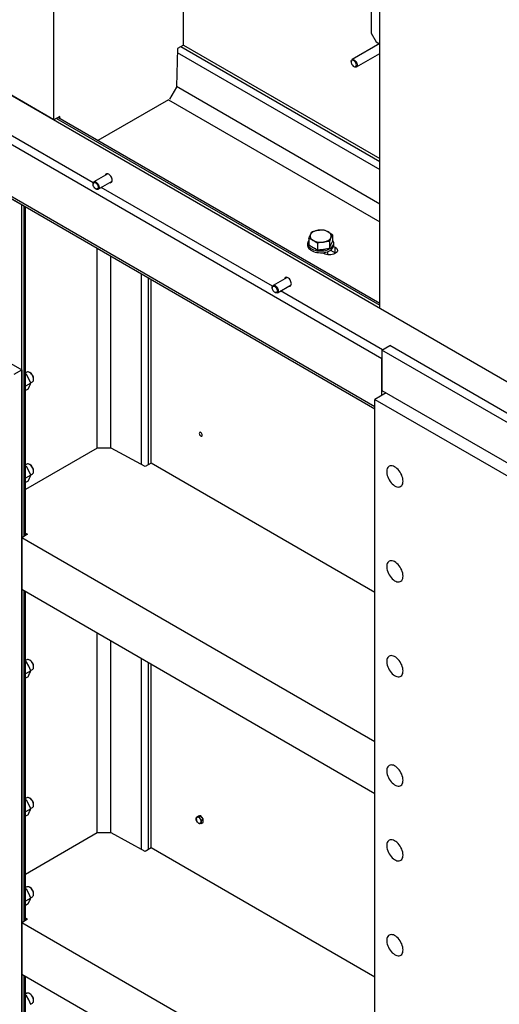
# Model space of a CAD drawing. Header units: millimetres. Extents: x 0 to 25230, y 0 to 17820.
# Tile 134 of 244: x 18025 to 18707, y 8066 to 9463. Entities that reach past the tile are written whole.
import ezdxf

# ---------------------------------------------------------------- set-up
doc = ezdxf.new("R2010")
doc.units = ezdxf.units.MM
doc.linetypes.add('SLD-Sólida', pattern=[0])
doc.layers.add('ATENÇÃO', color=1, linetype='SLD-Sólida')
doc.layers.add('REFERÊNCIAS', color=9, linetype='SLD-Sólida')
doc.styles.get("Standard").update_dxf_attribs({"font": 'CALIBRI.TTF'})
doc.dimstyles.new('SLDDIMSTYLE0', dxfattribs={"dimtxt": 0.18, "dimasz": 52.5, "dimexe": 0, "dimexo": 0.0625, "dimgap": 0, "dimtad": 0, "dimtih": 1, "dimtoh": 1, "dimdec": 0, "dimrnd": 1e-09, "dimzin": 0, "dimdsep": 46, "dimtxsty": 'Standard', "dimblk1": 'NONE', "dimblk2": 'NONE', "dimsah": 1, "dimcen": 0.09, "dimadec": 0, "dimazin": 0, "dimtfac": 52.5, "dimtdec": 0, "dimtofl": 0, "dimtmove": 0, "dimatfit": 3, "dimldrblk": 'NONE', "dimfxl": 0, "dimfrac": 2, "dimtolj": 1, "dimtzin": 0, "dimarcsym": 0})

# ---------------------------------------------------------------- blocks, each defined once
blk = doc.blocks.new('_None')

msp = doc.modelspace()

# ---------------------------------------------------------------- linework, layer by layer
at = {"layer": 'REFERÊNCIAS', "linetype": 'SLD-Sólida', "lineweight": 25, "ltscale": 30}
for p, q in [((14888.6, 11160.2), (19074.7, 8743.6)), ((18540.1, 8982), (15400.6, 10794.4)), ((15400.6, 10720.9), (18530.2, 8914.2)), ((15411.9, 10711.1), (18530.2, 8910.9)), ((18537.3, 9053.8), (18537.3, 9939.7)), ((18074.1, 9321.2), (18074.1, 9821.7)), ((18524.9, 9561.5), (18524.9, 9444)), ((18258, 9427.3), (18258, 9560.5)), ((18524.9, 9444), (18532, 9431.7)), ((18249.5, 9422.4), (18248.1, 9368.3)), ((18258, 9427.3), (18249.5, 9422.4)), ((18254.4, 9425.3), (18537.3, 9262)), ((18258, 9427.3), (18537.3, 9266.1)), ((18537.3, 9429.5), (18497.8, 9406.7)), ((18532, 9431.7), (18536.6, 9429.1)), ((18249.3, 9417), (18537.3, 9250.7)), ((18503.8, 9396.3), (18537.3, 9415.6)), ((18496.5, 9403.9), (18496.5, 9403.2)), ((18500.2, 9396.9), (18500.8, 9396.6)), ((18129.9, 9231.8), (17872.6, 9380.4)), ((18248, 9367.6), (18238.3, 9350.7)), ((18248.1, 9368.9), (18537.3, 9202)), ((18074.1, 9321.2), (18010.5, 9357.9)), ((18236.8, 9349.8), (18136.3, 9291.8)), ((18236.8, 9349.8), (18537.3, 9176.3)), ((18082.6, 9326.1), (18074.1, 9321.2)), ((18077.7, 9323.2), (18537.3, 9057.9)), ((18537.3, 9060.3), (18079.7, 9324.4)), ((18082.7, 9322.7), (18082.6, 9326.1)), ((18150.7, 9244.6), (18130.9, 9233.1)), ((17964.5, 9237.2), (18028.2, 9200.5)), ((18129.7, 9230.4), (18129.7, 9229.7)), ((18136.9, 9222.7), (18156.7, 9234.2)), ((18384.5, 9084.9), (18141.3, 9225.3)), ((18133.3, 9223.4), (18133.9, 9223)), ((18028.2, 9200.5), (18028.4, 9200.6)), ((18028.2, 7635.2), (18028.2, 9200.5)), ((18031.7, 8729.9), (18031.7, 9198.7)), ((18033.8, 8731.1), (18033.8, 9197.5)), ((18469.9, 9158.1), (18469.9, 9148.7)), ((18434.6, 9145.7), (18434.6, 9143.2)), ((18436.4, 9152.9), (18436.4, 9143.6)), ((18436.4, 9143.6), (18442.5, 9140)), ((18448.7, 9145.9), (18448.7, 9136.5)), ((18465.4, 9148.5), (18465.4, 9139.1)), ((18465.4, 9139.1), (18467.6, 9143.9)), ((18467.6, 9143.9), (18469.9, 9148.7)), ((18471.4, 9141.6), (18473.6, 9140.3)), ((18471.6, 9143.2), (18471.6, 9145.7)), ((18135.7, 8855.2), (18135.7, 9138.7)), ((18155.1, 8855.2), (18155.1, 9127.5)), ((18442.5, 9140), (18448.7, 9136.5)), ((18448.7, 9136.5), (18457, 9137.8)), ((18455.9, 9132.6), (18458.1, 9131.4)), ((18457, 9137.8), (18465.4, 9139.1)), ((18463.1, 9129.7), (18463.1, 9134.2)), ((18464, 9129.6), (18463.1, 9130.1)), ((18466.9, 9136.1), (18473.7, 9132.2)), ((18466.9, 9136.1), (18473.6, 9132.2)), ((18466.9, 9136.1), (18473.6, 9132.2)), ((18466.9, 9136.1), (18473.7, 9132.2)), ((18473.6, 9132.2), (18473.6, 9140.3)), ((18473.6, 9132.2), (18473.7, 9132.2)), ((18474.3, 9131.8), (18473.6, 9132.2)), ((18473.6, 9132.2), (18474.3, 9131.8)), ((18473.7, 9132.2), (18473.6, 9132.2)), ((18473.6, 9131.4), (18473.6, 9132.2)), ((18474.3, 9131.8), (18473.7, 9132.2)), ((18198.7, 8831.7), (18198.7, 9102.3)), ((18208.5, 8832), (18208.5, 9096.7)), ((18212, 8834), (18212, 9094.6)), ((18405.3, 9097.6), (18385.5, 9086.2)), ((18391.5, 9075.8), (18411.3, 9087.2)), ((18384.2, 9083.4), (18384.2, 9082.7)), ((18387.8, 9076.4), (18388.5, 9076.1)), ((18540.8, 8994.6), (18395.9, 9078.3)), ((18537.3, 9053.8), (18721.1, 8947.7)), ((17922.1, 9027.4), (18028.2, 8966.2)), ((18540.1, 8994.2), (18551.4, 9000.7)), ((18540.1, 8994.2), (18540.1, 8937.1)), ((19063.4, 8692.1), (18540.1, 8994.2)), ((19074.7, 8698.7), (18551.4, 9000.7)), ((18540.1, 8930.1), (18540.1, 8982)), ((18017.6, 8960.1), (18028.2, 8966.2)), ((18028.2, 8966.2), (18028.2, 7776.4)), ((18035.5, 8963), (18033.8, 8962)), ((18035.1, 8959.7), (18033.8, 8960.4)), ((18035.1, 8959.7), (18033.8, 8958.9)), ((18038.4, 8953.7), (18035.1, 8959.7)), ((18040.2, 8962.2), (18039.5, 8962.6)), ((18041.1, 8947.3), (18033.8, 8943.1)), ((18041.1, 8947.3), (18038.4, 8953.7)), ((18040.9, 8947.7), (18043.5, 8949.2)), ((18045.1, 8952.8), (18045.1, 8953.6)), ((18037.3, 8939), (18033.8, 8936.9)), ((18037.3, 8939), (18039.5, 8943.3)), ((18546.1, 8933.6), (18530.2, 8924.4)), ((18540.1, 8937.1), (19063.4, 8635)), ((18530.2, 7813.9), (18530.2, 8924.4)), ((18530.2, 8924.4), (19223.2, 8524.4)), ((18135.7, 8855.2), (18033.8, 8796.4)), ((18155.4, 8855.2), (18135.7, 8855.2)), ((18203.5, 8829.1), (18155.4, 8855.2)), ((18212, 8834), (18203.5, 8829.1)), ((18530.2, 8650.3), (18212, 8834)), ((18035.5, 8832.4), (18033.8, 8831.4)), ((18035.1, 8829), (18033.8, 8829.7)), ((18035.1, 8829), (18033.8, 8828.3)), ((18038.4, 8823), (18035.1, 8829)), ((18041.1, 8816.6), (18038.4, 8823)), ((18040.2, 8831.6), (18039.5, 8832)), ((18045.1, 8822.2), (18045.1, 8823)), ((18041.1, 8816.6), (18033.8, 8812.4)), ((18037.3, 8808.3), (18033.8, 8806.3)), ((18037.3, 8808.3), (18039.5, 8812.7)), ((18040.9, 8817), (18043.5, 8818.5)), ((18036.7, 8732.8), (18028.2, 8727.9)), ((18530.2, 8438.1), (18028.2, 8727.9)), ((18028.2, 8727.9), (18028.2, 8654.4)), ((18033.8, 8734.6), (18036.7, 8732.8)), ((18530.2, 8364.6), (18028.2, 8654.4)), ((18031.7, 8183.6), (18031.7, 8652.3)), ((18033.8, 8184.8), (18033.8, 8651.2)), ((18135.7, 8308.9), (18135.7, 8592.3)), ((18155.1, 8308.9), (18155.1, 8581.1)), ((18035.5, 8554.7), (18033.8, 8553.8)), ((18040.2, 8553.9), (18039.5, 8554.4)), ((18198.7, 8285.3), (18198.7, 8555.9)), ((18035.1, 8551.4), (18033.8, 8552.1)), ((18035.1, 8551.4), (18033.8, 8550.6)), ((18038.4, 8545.4), (18035.1, 8551.4)), ((18041.1, 8539), (18038.4, 8545.4)), ((18040.9, 8539.4), (18043.5, 8540.9)), ((18045.1, 8544.6), (18045.1, 8545.4)), ((18208.5, 8285.6), (18208.5, 8550.3)), ((18212, 8287.7), (18212, 8548.3)), ((18041.1, 8539), (18033.8, 8534.8)), ((18037.3, 8530.7), (18033.8, 8528.7)), ((18037.3, 8530.7), (18039.5, 8535.1)), ((18035.5, 8358.8), (18033.8, 8357.8)), ((18035.1, 8355.4), (18033.8, 8356.1)), ((18035.1, 8355.4), (18033.8, 8354.7)), ((18038.4, 8349.4), (18035.1, 8355.4)), ((18041.1, 8343), (18038.4, 8349.4)), ((18040.2, 8358), (18039.5, 8358.4)), ((18040.9, 8343.4), (18043.5, 8344.9)), ((18045.1, 8348.6), (18045.1, 8349.4)), ((18041.1, 8343), (18033.8, 8338.8)), ((18037.3, 8334.7), (18033.8, 8332.7)), ((18037.3, 8334.7), (18039.5, 8339.1)), ((18276.3, 8328.8), (18276.4, 8331.3)), ((18276.4, 8331.3), (18279, 8332.8)), ((18276.4, 8331.3), (18278, 8331.3)), ((18278, 8331.3), (18279.9, 8331.6)), ((18280.8, 8333), (18279, 8332.8)), ((18279.9, 8331.6), (18282.6, 8333.1)), ((18279.9, 8331.6), (18281.6, 8329.3)), ((18282.6, 8333.1), (18280.8, 8333)), ((18284.3, 8330.9), (18282.6, 8333.1)), ((18286.1, 8328.7), (18284.3, 8330.9)), ((18278, 8324.3), (18276.4, 8326.6)), ((18279.9, 8322.2), (18278, 8324.3)), ((18281.6, 8322.2), (18279.9, 8322.2)), ((18281.6, 8329.3), (18283.5, 8327.2)), ((18283.5, 8322.5), (18281.6, 8322.2)), ((18283.5, 8327.2), (18283.3, 8324.7)), ((18283.5, 8327.2), (18286.1, 8328.7)), ((18283.5, 8322.5), (18286.1, 8324)), ((18286.1, 8326.4), (18286.1, 8328.7)), ((18286.1, 8324), (18286.1, 8326.4)), ((18135.7, 8308.9), (18033.8, 8250.1)), ((18155.4, 8308.9), (18135.7, 8308.9)), ((18203.5, 8282.7), (18155.4, 8308.9)), ((18212, 8287.7), (18203.5, 8282.7)), ((18530.2, 8104), (18212, 8287.7)), ((18035.5, 8232.2), (18033.8, 8231.2)), ((18035.1, 8228.9), (18033.8, 8229.6)), ((18035.1, 8228.9), (18033.8, 8228.1)), ((18038.4, 8222.9), (18035.1, 8228.9)), ((18041.1, 8216.5), (18038.4, 8222.9)), ((18040.2, 8231.4), (18039.5, 8231.8)), ((18045.1, 8222), (18045.1, 8222.8)), ((18041.1, 8216.5), (18033.8, 8212.2)), ((18037.3, 8208.2), (18033.8, 8206.1)), ((18037.3, 8208.2), (18039.5, 8212.5)), ((18040.9, 8216.9), (18043.5, 8218.4)), ((18036.7, 8186.4), (18028.2, 8181.5)), ((18530.2, 7891.7), (18028.2, 8181.5)), ((18028.2, 8181.5), (18028.2, 8108)), ((18033.8, 8188.2), (18036.7, 8186.4)), ((18530.2, 7818.2), (18028.2, 8108)), ((18031.7, 7637.2), (18031.7, 8106)), ((18033.8, 7640.1), (18033.8, 8104.8)), ((18035.5, 8081.2), (18033.8, 8080.2)), ((18040.2, 8080.4), (18039.5, 8080.8)), ((18035.1, 8077.8), (18033.8, 8078.5)), ((18035.1, 8077.8), (18033.8, 8077)), ((18038.4, 8071.8), (18035.1, 8077.8)), ((18041.1, 8065.4), (18038.4, 8071.8)), ((18040.9, 8065.8), (18043.5, 8067.3)), ((18045.1, 8071), (18045.1, 8071.8))]:
    msp.add_line(p, q, dxfattribs=at)
at = {"layer": 'REFERÊNCIAS', "linetype": 'SLD-Sólida', "lineweight": 25, "ltscale": 30, "flags": 128}
for points in [[(18496.5, 9403.9), (18496.6, 9404.8), (18496.9, 9405.8), (18497.5, 9406.5), (18498.3, 9406.9), (18499.2, 9406.9), (18500.3, 9406.6), (18501.3, 9406), (18502.3, 9405.1), (18503.3, 9404), (18504.1, 9402.7), (18504.6, 9401.3), (18504.9, 9400), (18505, 9398.7), (18504.8, 9397.6), (18504.4, 9396.8), (18503.7, 9396.2), (18502.8, 9396), (18501.8, 9396.1), (18500.8, 9396.6), (18500.8, 9396.6)], [(18500.2, 9396.9), (18501.1, 9396.5), (18502, 9396.4), (18502.8, 9396.7), (18503.4, 9397.3), (18503.7, 9398.2), (18503.8, 9399.3), (18503.6, 9400.5), (18503.1, 9401.8), (18502.5, 9403), (18501.6, 9404.1), (18500.7, 9405), (18499.7, 9405.5), (18498.7, 9405.8), (18497.9, 9405.7), (18497.2, 9405.2), (18496.7, 9404.5), (18496.5, 9403.5), (18496.6, 9402.3), (18496.9, 9401), (18497.5, 9399.8), (18498.3, 9398.6), (18499.2, 9397.6), (18500.2, 9396.9)], [(18156.9, 9235.5), (18156.7, 9236.8), (18156.4, 9238.2), (18155.8, 9239.6), (18155, 9241), (18154.1, 9242.2), (18153, 9243.3), (18151.9, 9244), (18150.8, 9244.5), (18149.8, 9244.7), (18148.8, 9244.6), (18148, 9244.1), (18147.5, 9243.4), (18147.1, 9242.5)], [(18129.7, 9230.4), (18129.7, 9230.7), (18129.9, 9231.8), (18130.4, 9232.7), (18131, 9233.2), (18131.9, 9233.4), (18132.9, 9233.3), (18134, 9232.8), (18135, 9232), (18136, 9231), (18136.9, 9229.7)], [(18135.8, 9229.1), (18136.4, 9227.9), (18136.8, 9226.6), (18136.9, 9225.4), (18136.8, 9224.4), (18136.4, 9223.6), (18135.7, 9223.1), (18134.9, 9222.9), (18134, 9223.1), (18133, 9223.6), (18132, 9224.4), (18131.1, 9225.4), (18130.4, 9226.6), (18129.9, 9227.9), (18129.7, 9229.1), (18129.7, 9230.3), (18130, 9231.2), (18130.5, 9231.9), (18131.2, 9232.2), (18132.1, 9232.2), (18133.1, 9231.9), (18134.1, 9231.2), (18135, 9230.3), (18135.8, 9229.1)], [(18136.9, 9229.7), (18137.5, 9228.4), (18138, 9227), (18138.1, 9225.7), (18138.1, 9224.5), (18137.7, 9223.6), (18137.1, 9222.9), (18136.4, 9222.5), (18135.4, 9222.5), (18134.4, 9222.8), (18133.9, 9223)], [(18153.1, 9232.1), (18154.1, 9231.9), (18155, 9232.1), (18155.8, 9232.5), (18156.4, 9233.3), (18156.7, 9234.3), (18156.9, 9235.5)], [(18438.7, 9158.3), (18438.3, 9157.2), (18438.1, 9156), (18438.3, 9154.9), (18438.7, 9153.8), (18439.3, 9152.7), (18440.2, 9151.7), (18441.2, 9150.8), (18442.5, 9149.9)], [(18449.3, 9164.4), (18447.4, 9164), (18445.6, 9163.5), (18444, 9162.9), (18442.5, 9162.2), (18441.2, 9161.3), (18440.2, 9160.4), (18439.3, 9159.4), (18438.7, 9158.3)], [(18467.6, 9153.8), (18468, 9154.9), (18468.1, 9156), (18468, 9157.2), (18467.6, 9158.3), (18467, 9159.4), (18466.1, 9160.4), (18465, 9161.3), (18463.7, 9162.2)], [(18436.4, 9150.2), (18436.1, 9149.8), (18435.3, 9148.4), (18434.8, 9147), (18434.6, 9145.5), (18434.9, 9144), (18435.4, 9142.5), (18436.4, 9141.1), (18437.6, 9139.8), (18439.2, 9138.6), (18441, 9137.6), (18443.1, 9136.7), (18445.3, 9136), (18447.7, 9135.4), (18450.2, 9135.1), (18452.8, 9135), (18455.4, 9135.1), (18457.9, 9135.3), (18460.4, 9135.8), (18462.7, 9136.5), (18464.8, 9137.4), (18466.7, 9138.4), (18468.3, 9139.5), (18469.6, 9140.8), (18470.6, 9142.2), (18471.3, 9143.6), (18471.6, 9145.1), (18471.6, 9146.6), (18471.2, 9148.1), (18470.4, 9149.5), (18469.9, 9150.2)], [(18434.6, 9143.2), (18434.6, 9143), (18434.9, 9141.5), (18435.4, 9140.1), (18436.4, 9138.7), (18437.6, 9137.4), (18439.2, 9136.2), (18441, 9135.1), (18443.1, 9134.2), (18445.3, 9133.5), (18447.7, 9133), (18450.2, 9132.7), (18452.8, 9132.5), (18455.4, 9132.6), (18457.9, 9132.9), (18460.4, 9133.4), (18462.7, 9134), (18464.8, 9134.9), (18466.7, 9135.9), (18468.3, 9137.1), (18469.6, 9138.4), (18470.6, 9139.7), (18471.3, 9141.2), (18471.6, 9142.6), (18471.6, 9143.2)], [(18442.5, 9139.5), (18441, 9140.5), (18440, 9141.5)], [(18457, 9147.7), (18458.9, 9148), (18460.6, 9148.5), (18462.3, 9149.2), (18463.7, 9149.9), (18465, 9150.8), (18466.1, 9151.7), (18467, 9152.7), (18467.6, 9153.8)], [(18446, 9138), (18444.3, 9138.7), (18442.5, 9139.5)], [(18473.6, 9140.3), (18474.9, 9139.4), (18475.9, 9138.4), (18476.6, 9137.3), (18476.9, 9136.1), (18476.8, 9135), (18476.3, 9133.8), (18475.5, 9132.8), (18474.3, 9131.8), (18472.9, 9131), (18471.2, 9130.3), (18469.4, 9129.8), (18467.4, 9129.6), (18465.4, 9129.5), (18463.4, 9129.7), (18461.4, 9130), (18459.7, 9130.6), (18458.1, 9131.4)], [(18384.2, 9083.4), (18384.2, 9083.8), (18384.4, 9084.9), (18384.9, 9085.7), (18385.6, 9086.2), (18386.5, 9086.4), (18387.5, 9086.3), (18388.5, 9085.8), (18389.6, 9085.1), (18390.6, 9084), (18391.4, 9082.8)], [(18411.4, 9088.5), (18411.3, 9089.9), (18410.9, 9091.3), (18410.3, 9092.7), (18409.6, 9094.1), (18408.6, 9095.3), (18407.6, 9096.3), (18406.5, 9097.1), (18405.4, 9097.6), (18404.3, 9097.8), (18403.4, 9097.6), (18402.6, 9097.2), (18402, 9096.4), (18401.7, 9095.5)], [(18407.7, 9085.1), (18408.6, 9085), (18409.6, 9085.1), (18410.3, 9085.6), (18410.9, 9086.3), (18411.3, 9087.3), (18411.4, 9088.5)], [(18390.4, 9082.2), (18391, 9080.9), (18391.4, 9079.6), (18391.5, 9078.5), (18391.3, 9077.4), (18390.9, 9076.6), (18390.3, 9076.1), (18389.5, 9075.9), (18388.5, 9076.1), (18387.5, 9076.6), (18386.6, 9077.4), (18385.7, 9078.5), (18385, 9079.7), (18384.5, 9080.9), (18384.2, 9082.2), (18384.3, 9083.3), (18384.5, 9084.2), (18385.1, 9084.9), (18385.8, 9085.2), (18386.7, 9085.2), (18387.7, 9084.9), (18388.6, 9084.2), (18389.6, 9083.3), (18390.4, 9082.2)], [(18391.4, 9082.8), (18392.1, 9081.4), (18392.5, 9080.1), (18392.7, 9078.8), (18392.6, 9077.6), (18392.3, 9076.6), (18391.7, 9075.9), (18390.9, 9075.6), (18390, 9075.5), (18388.9, 9075.8), (18388.5, 9076.1)], [(18045.1, 8952.8), (18045, 8954.3), (18044.6, 8955.9), (18044, 8957.4), (18043.1, 8959), (18042.1, 8960.3), (18041, 8961.5), (18039.8, 8962.4), (18038.6, 8963.1), (18037.4, 8963.4), (18036.3, 8963.3), (18035.5, 8963)], [(18284.9, 8873.6), (18284.7, 8874.5), (18284.4, 8875.5), (18283.8, 8876.4), (18283.1, 8877.1), (18282.4, 8877.5), (18281.7, 8877.6), (18281.1, 8877.4), (18280.7, 8876.8), (18280.6, 8876.1), (18280.7, 8875.2), (18281.1, 8874.2), (18281.7, 8873.3), (18282.4, 8872.6), (18283.1, 8872.2), (18283.8, 8872.1), (18284.4, 8872.3), (18284.7, 8872.8), (18284.9, 8873.6)], [(18282.7, 8877.3), (18282.4, 8877.5), (18281.7, 8877.6), (18281.1, 8877.4), (18280.8, 8876.8), (18280.6, 8876.1), (18280.8, 8875.2), (18281.1, 8874.2), (18281.7, 8873.3), (18282.4, 8872.7), (18283.1, 8872.2), (18283.8, 8872.1), (18284.4, 8872.3), (18284.7, 8872.9), (18284.9, 8873.6)], [(18045.1, 8822.2), (18045, 8823.7), (18044.6, 8825.2), (18044, 8826.8), (18043.1, 8828.3), (18042.1, 8829.7), (18041, 8830.9), (18039.8, 8831.8), (18038.6, 8832.4), (18037.4, 8832.7), (18036.3, 8832.7), (18035.5, 8832.4)], [(18570.2, 8808.2), (18570, 8810.3), (18569.7, 8812.4), (18569.1, 8814.6), (18568.2, 8816.8), (18567.2, 8819), (18566, 8821), (18564.6, 8823), (18563.1, 8824.7), (18561.5, 8826.3), (18559.8, 8827.6), (18558.1, 8828.7), (18556.4, 8829.5), (18554.7, 8829.9), (18553.2, 8830), (18551.7, 8829.9), (18550.4, 8829.4), (18549.3, 8828.5), (18548.3, 8827.5), (18547.6, 8826.1), (18547.1, 8824.5), (18546.9, 8822.7), (18546.9, 8820.7), (18547.1, 8818.6), (18547.6, 8816.5), (18548.3, 8814.3), (18549.3, 8812.1), (18550.4, 8810), (18551.7, 8807.9), (18553.2, 8806.1), (18554.7, 8804.4), (18556.4, 8803), (18558.1, 8801.8), (18559.8, 8800.9), (18561.5, 8800.2), (18563.1, 8799.9), (18564.6, 8800), (18566, 8800.3), (18567.2, 8801), (18568.2, 8801.9), (18569.1, 8803.2), (18569.7, 8804.7), (18570, 8806.4), (18570.2, 8808.2)], [(18570.2, 8673.5), (18570, 8675.6), (18569.7, 8677.7), (18569.1, 8679.9), (18568.2, 8682.1), (18567.2, 8684.2), (18566, 8686.3), (18564.6, 8688.2), (18563.1, 8690), (18561.5, 8691.6), (18559.8, 8692.9), (18558.1, 8694), (18556.4, 8694.7), (18554.7, 8695.2), (18553.2, 8695.3), (18551.7, 8695.1), (18550.4, 8694.6), (18549.3, 8693.8), (18548.3, 8692.7), (18547.6, 8691.4), (18547.1, 8689.8), (18546.9, 8688), (18546.9, 8686), (18547.1, 8683.9), (18547.6, 8681.7), (18548.3, 8679.5), (18549.3, 8677.4), (18550.4, 8675.2), (18551.7, 8673.2), (18553.2, 8671.4), (18554.7, 8669.7), (18556.4, 8668.2), (18558.1, 8667), (18559.8, 8666.1), (18561.5, 8665.5), (18563.1, 8665.2), (18564.6, 8665.2), (18566, 8665.6), (18567.2, 8666.2), (18568.2, 8667.2), (18569.1, 8668.4), (18569.7, 8669.9), (18570, 8671.6), (18570.2, 8673.5)], [(18045.1, 8544.6), (18045, 8546), (18044.6, 8547.6), (18044, 8549.2), (18043.1, 8550.7), (18042.1, 8552.1), (18041, 8553.2), (18039.8, 8554.2), (18038.6, 8554.8), (18037.4, 8555.1), (18036.3, 8555.1), (18035.5, 8554.7)], [(18570.2, 8538.8), (18570, 8540.8), (18569.7, 8543), (18569.1, 8545.1), (18568.2, 8547.3), (18567.2, 8549.5), (18566, 8551.6), (18564.6, 8553.5), (18563.1, 8555.3), (18561.5, 8556.9), (18559.8, 8558.2), (18558.1, 8559.2), (18556.4, 8560), (18554.7, 8560.5), (18553.2, 8560.6), (18551.7, 8560.4), (18550.4, 8559.9), (18549.3, 8559.1), (18548.3, 8558), (18547.6, 8556.6), (18547.1, 8555), (18546.9, 8553.2), (18546.9, 8551.3), (18547.1, 8549.2), (18547.6, 8547), (18548.3, 8544.8), (18549.3, 8542.6), (18550.4, 8540.5), (18551.7, 8538.5), (18553.2, 8536.6), (18554.7, 8534.9), (18556.4, 8533.5), (18558.1, 8532.3), (18559.8, 8531.4), (18561.5, 8530.8), (18563.1, 8530.5), (18564.6, 8530.5), (18566, 8530.9), (18567.2, 8531.5), (18568.2, 8532.5), (18569.1, 8533.7), (18569.7, 8535.2), (18570, 8536.9), (18570.2, 8538.8)], [(18570.2, 8383.6), (18570, 8385.7), (18569.7, 8387.8), (18569.1, 8390), (18568.2, 8392.2), (18567.2, 8394.4), (18566, 8396.4), (18564.6, 8398.4), (18563.1, 8400.1), (18561.5, 8401.7), (18559.8, 8403), (18558.1, 8404.1), (18556.4, 8404.9), (18554.7, 8405.3), (18553.2, 8405.4), (18551.7, 8405.3), (18550.4, 8404.8), (18549.3, 8403.9), (18548.3, 8402.8), (18547.6, 8401.5), (18547.1, 8399.9), (18546.9, 8398.1), (18546.9, 8396.1), (18547.1, 8394), (18547.6, 8391.9), (18548.3, 8389.7), (18549.3, 8387.5), (18550.4, 8385.4), (18551.7, 8383.3), (18553.2, 8381.5), (18554.7, 8379.8), (18556.4, 8378.4), (18558.1, 8377.2), (18559.8, 8376.3), (18561.5, 8375.6), (18563.1, 8375.3), (18564.6, 8375.4), (18566, 8375.7), (18567.2, 8376.4), (18568.2, 8377.3), (18569.1, 8378.6), (18569.7, 8380.1), (18570, 8381.8), (18570.2, 8383.6)], [(18045.1, 8348.6), (18045, 8350.1), (18044.6, 8351.6), (18044, 8353.2), (18043.1, 8354.7), (18042.1, 8356.1), (18041, 8357.3), (18039.8, 8358.2), (18038.6, 8358.8), (18037.4, 8359.1), (18036.3, 8359.1), (18035.5, 8358.8)], [(18280.5, 8332.9), (18281.1, 8333), (18281.5, 8333)], [(18570.2, 8277.5), (18570, 8279.5), (18569.7, 8281.7), (18569.1, 8283.9), (18568.2, 8286), (18567.2, 8288.2), (18566, 8290.3), (18564.6, 8292.2), (18563.1, 8294), (18561.5, 8295.6), (18559.8, 8296.9), (18558.1, 8297.9), (18556.4, 8298.7), (18554.7, 8299.2), (18553.2, 8299.3), (18551.7, 8299.1), (18550.4, 8298.6), (18549.3, 8297.8), (18548.3, 8296.7), (18547.6, 8295.3), (18547.1, 8293.7), (18546.9, 8291.9), (18546.9, 8290), (18547.1, 8287.9), (18547.6, 8285.7), (18548.3, 8283.5), (18549.3, 8281.3), (18550.4, 8279.2), (18551.7, 8277.2), (18553.2, 8275.3), (18554.7, 8273.7), (18556.4, 8272.2), (18558.1, 8271), (18559.8, 8270.1), (18561.5, 8269.5), (18563.1, 8269.2), (18564.6, 8269.2), (18566, 8269.6), (18567.2, 8270.2), (18568.2, 8271.2), (18569.1, 8272.4), (18569.7, 8273.9), (18570, 8275.6), (18570.2, 8277.5)], [(18045.1, 8222), (18045, 8223.5), (18044.6, 8225.1), (18044, 8226.6), (18043.1, 8228.2), (18042.1, 8229.5), (18041, 8230.7), (18039.8, 8231.6), (18038.6, 8232.3), (18037.4, 8232.6), (18036.3, 8232.5), (18035.5, 8232.2)], [(18570.2, 8142.8), (18570, 8144.8), (18569.7, 8146.9), (18569.1, 8149.1), (18568.2, 8151.3), (18567.2, 8153.5), (18566, 8155.6), (18564.6, 8157.5), (18563.1, 8159.3), (18561.5, 8160.8), (18559.8, 8162.2), (18558.1, 8163.2), (18556.4, 8164), (18554.7, 8164.4), (18553.2, 8164.6), (18551.7, 8164.4), (18550.4, 8163.9), (18549.3, 8163.1), (18548.3, 8162), (18547.6, 8160.6), (18547.1, 8159), (18546.9, 8157.2), (18546.9, 8155.2), (18547.1, 8153.1), (18547.6, 8151), (18548.3, 8148.8), (18549.3, 8146.6), (18550.4, 8144.5), (18551.7, 8142.5), (18553.2, 8140.6), (18554.7, 8138.9), (18556.4, 8137.5), (18558.1, 8136.3), (18559.8, 8135.4), (18561.5, 8134.8), (18563.1, 8134.5), (18564.6, 8134.5), (18566, 8134.8), (18567.2, 8135.5), (18568.2, 8136.5), (18569.1, 8137.7), (18569.7, 8139.2), (18570, 8140.9), (18570.2, 8142.8)], [(18045.1, 8071), (18045, 8072.4), (18044.6, 8074), (18044, 8075.6), (18043.1, 8077.1), (18042.1, 8078.5), (18041, 8079.6), (18039.8, 8080.6), (18038.6, 8081.2), (18037.4, 8081.5), (18036.3, 8081.5), (18035.5, 8081.2)]]:
    msp.add_lwpolyline(points, dxfattribs=at)
at = {"layer": 'REFERÊNCIAS', "linetype": 'SLD-Sólida', "lineweight": 25, "ltscale": 900}
for centre, radius, start, end in [((18453.2, 9141.7), 23, 62.6428, 99.7711), ((18453.1, 9170.4), 23, 242.6428, 279.7711), ((18462, 9146), 6.17, 320.0664, 350.1366), ((18453.3, 9160.5), 23.5, 266.8366, 290.7494), ((18034.5, 8953.2), 10.7, 2.3949, 57.5997), ((18041.2, 8952.4), 3.96, 305.1269, 6.1853), ((18034.5, 8822.5), 10.7, 2.3949, 57.5997), ((18041.2, 8821.8), 3.96, 305.1269, 6.1853), ((18034.5, 8544.9), 10.7, 2.3949, 57.5997), ((18041.2, 8544.1), 3.96, 305.1269, 6.1853), ((18034.5, 8349), 10.7, 2.3949, 57.5997), ((18041.2, 8348.2), 3.96, 305.1269, 6.1853), ((18278.4, 8329.2), 2.2, 100.5468, 189.2519), ((18277.8, 8326.8), 4.56, 33.4349, 86.5705), ((18278.4, 8326), 7.85, 26.872, 50.7172), ((18283.9, 8329.2), 7.67, 182.6393, 219.7721), ((18281.8, 8326.8), 4.56, 213.4349, 266.5705), ((18275.7, 8324.4), 7.67, 2.6393, 39.7721), ((18281.2, 8324.4), 2.2, 280.5468, 9.2519), ((18281.6, 8326.5), 4.67, 345.5647, 14.4353), ((18034.5, 8222.4), 10.7, 2.3949, 57.5997), ((18041.2, 8221.6), 3.96, 305.1269, 6.1853), ((18034.5, 8071.3), 10.7, 2.3949, 57.5997), ((18041.2, 8070.5), 3.96, 305.1269, 6.1853)]:
    msp.add_arc(centre, radius, start, end, dxfattribs=at)
at = {"layer": 'REFERÊNCIAS', "linetype": 'SLD-Sólida', "lineweight": 25, "ltscale": 30}
for points, knots in [([(18436.4, 9152.9), (18436.8, 9153.9), (18437.5, 9155.8), (18438.3, 9157.4), (18438.7, 9158.3)], [0, 0, 0, 0, 0.498963, 1, 1, 1, 1]), ([(18438.7, 9158.3), (18439, 9159.1), (18439.8, 9160.6), (18440.5, 9161.9), (18440.9, 9162.6)], [0, 0, 0, 0, 0.498791, 1, 1, 1, 1]), ([(18440.9, 9162.6), (18442.3, 9163), (18445.1, 9163.7), (18447.9, 9164.2), (18449.3, 9164.4)], [0, 0, 0, 0, 0.498963, 1, 1, 1, 1]), ([(18449.3, 9164.4), (18450.7, 9164.6), (18453.5, 9165), (18456.2, 9165.1), (18457.6, 9165.2)], [0, 0, 0, 0, 0.498791, 1, 1, 1, 1]), ([(18457.6, 9165.2), (18458.6, 9164.7), (18460.7, 9163.9), (18462.7, 9162.7), (18463.7, 9162.2)], [0, 0, 0, 0, 0.498963, 1, 1, 1, 1]), ([(18463.7, 9162.2), (18465.3, 9161.2), (18467.3, 9160), (18469.4, 9158.5), (18469.9, 9158.1)], [0, 0, 0, 0, 0.748327, 1, 1, 1, 1]), ([(18469.9, 9158.1), (18469.5, 9157.5), (18468.8, 9156.1), (18468, 9154.6), (18467.6, 9153.8)], [0, 0, 0, 0, 0.498963, 1, 1, 1, 1]), ([(18442.5, 9149.9), (18441.5, 9150.5), (18439.5, 9151.6), (18437.4, 9152.5), (18436.4, 9152.9)], [0, 0, 0, 0, 0.4987908, 1, 1, 1, 1]), ([(18448.7, 9145.9), (18448.1, 9146.2), (18446.1, 9147.7), (18444.1, 9149), (18442.5, 9149.9)], [0, 0, 0, 0, 0.251673, 1, 1, 1, 1]), ([(18457, 9147.7), (18455.6, 9147.4), (18452.8, 9147), (18450.1, 9146.2), (18448.7, 9145.9)], [0, 0, 0, 0, 0.498791, 1, 1, 1, 1]), ([(18465.4, 9148.5), (18464, 9148.4), (18461.2, 9148.2), (18458.4, 9147.9), (18457, 9147.7)], [0, 0, 0, 0, 0.498963, 1, 1, 1, 1]), ([(18467.6, 9153.8), (18467.3, 9153), (18466.5, 9151.3), (18465.8, 9149.4), (18465.4, 9148.5)], [0, 0, 0, 0, 0.498791, 1, 1, 1, 1]), ([(18039.5, 8943.3), (18040, 8944.3), (18040.6, 8945.7), (18041, 8946.9), (18041.1, 8947.3)], [0, 0, 0, 0, 0.7483269, 1, 1, 1, 1]), ([(18039.5, 8812.7), (18040, 8813.7), (18040.6, 8815), (18041, 8816.3), (18041.1, 8816.6)], [0, 0, 0, 0, 0.7483269, 1, 1, 1, 1]), ([(18039.5, 8535.1), (18040, 8536.1), (18040.6, 8537.4), (18041, 8538.7), (18041.1, 8539)], [0, 0, 0, 0, 0.7483269, 1, 1, 1, 1]), ([(18039.5, 8339.1), (18040, 8340.1), (18040.6, 8341.5), (18041, 8342.7), (18041.1, 8343)], [0, 0, 0, 0, 0.7483269, 1, 1, 1, 1]), ([(18276.4, 8326.6), (18276.4, 8326.7), (18276.3, 8327.5), (18276.3, 8328.3), (18276.3, 8328.8)], [0, 0, 0, 0, 0.251673, 1, 1, 1, 1]), ([(18283.3, 8324.7), (18283.3, 8324.2), (18283.4, 8323.4), (18283.5, 8322.7), (18283.5, 8322.5)], [0, 0, 0, 0, 0.748327, 1, 1, 1, 1]), ([(18039.5, 8212.5), (18040, 8213.5), (18040.6, 8214.9), (18041, 8216.1), (18041.1, 8216.5)], [0, 0, 0, 0, 0.7483269, 1, 1, 1, 1])]:
    msp.add_open_spline(points, degree=3, knots=knots, dxfattribs=at)

# ---------------------------------------------------------------- leaders
at = {"layer": 'ATENÇÃO', "ltscale": 30, "has_arrowhead": 0}
msp.add_leader([(19188, 8998.9), (18130, 6682.5), (17939.5, 6682.5)], dimstyle='SLDDIMSTYLE0', dxfattribs=at)

doc.saveas('drawing.dxf')
